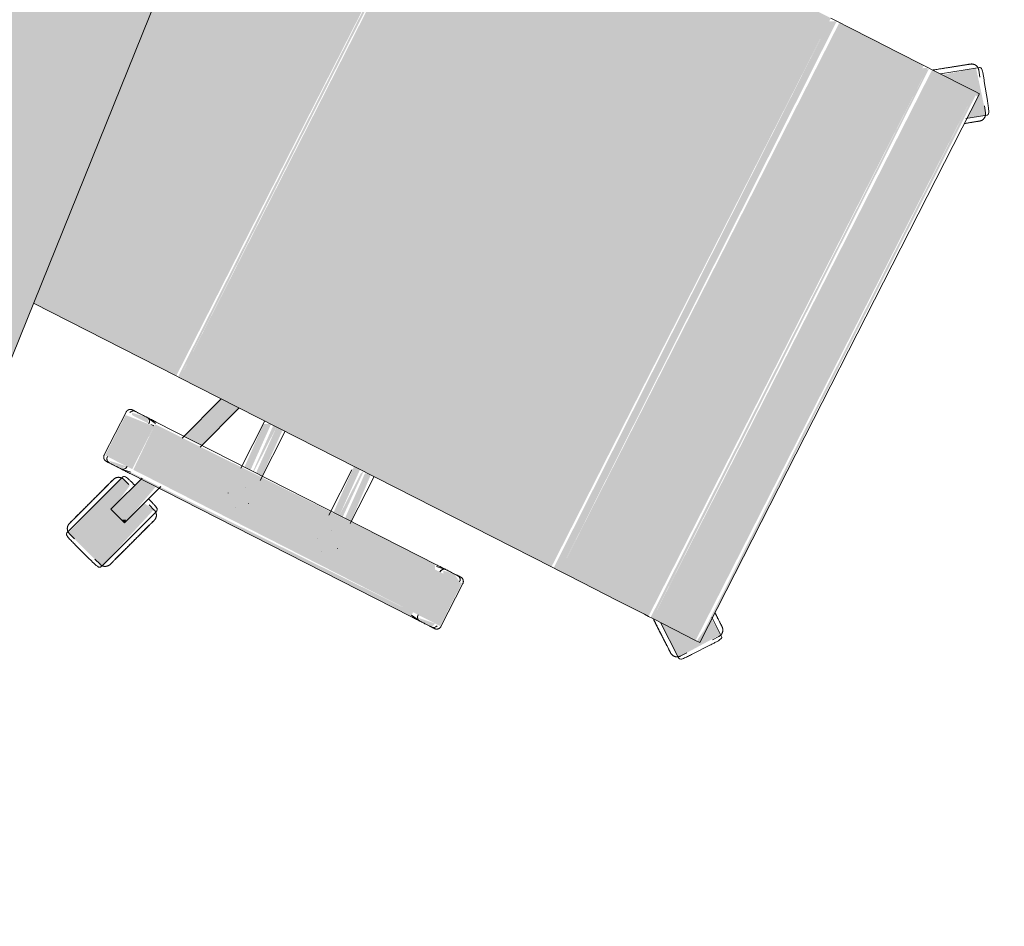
# Model space of a CAD drawing. Header units: millimetres. Extents: x -526411 to -400573, y 47353 to 130199.
# Tile 11 of 256: x -493613 to -492963, y 65316 to 65914. Entities that reach past the tile are written whole.
import ezdxf

# ---------------------------------------------------------------- set-up
doc = ezdxf.new("R2010")
doc.units = ezdxf.units.MM
doc.layers.add('I-FURN', color=30, linetype='Continuous', lineweight=18)

# ---------------------------------------------------------------- blocks, each defined once
blk = doc.blocks.new('80_KA_BT8_bibliotheektafel 8P - Type 1-227600-3e Verdieping - Percelen telling LI')
at = {"layer": 'I-FURN'}
blk.add_hatch(color=122, dxfattribs=at).paths.add_polyline_path([(1.64, -6.2), (5101.64, -6.2), (5101.64, 893.8), (1.64, 893.8), (1.64, 168.19)], flags=0)
blk.add_line((1.64, -6.2), (5101.64, -6.2), dxfattribs=at)
blk = doc.blocks.new('82_3B_bureaustoel - directie vierkant - 82_3B_bureaustoel - directie vierkant-V22-3e Verdieping - Percelen telling LI')
at = {"layer": 'I-FURN'}
for points in [[(-185.11, 281.78), (-192.68, 292.2), (-217.37, 272.17), (-203.2, 254.31), (-201.06, 281.78), (-192.59, 281.78)], [(218.36, 273.54), (192.24, 291.6), (185.89, 281.78), (203.2, 279.49), (203.4, 252.95), (217.92, 272.94)], [(203.2, 281.78), (-203.2, 280.08), (-203.2, 278.66), (203.2, 280.69), (203.2, 281.57)], [(203.2, 278.66), (-203.2, 278.66), (-203.2, 246.88), (203.2, 246.88)], [(203.2, 246.88), (-203.2, 244.69), (-201.59, 243.71), (203.2, 245.33), (203.2, 246.08)], [(203.2, 243.71), (-203.2, 243.71), (-201.17, 240.7), (203.2, 240.7)], [(203.2, 240.7), (-203.2, 240.7), (-203.2, 220.63), (203.2, 220.63), (203.2, 234.11)], [(203.2, 220.63), (-203.2, 220.63), (-203.2, 203.86), (203.2, 203.86)], [(203.2, 203.86), (-203.2, 203.86), (-203.2, 183.93), (203.2, 183.93), (203.2, 190.6)], [(203.2, 183.93), (-203.2, 183.93), (-203.2, 178.18), (203.2, 178.18)], [(203.2, 178.18), (-203.2, 176.21), (-200.97, 171.84), (203.2, 173.43), (203.2, 177.9)], [(203.2, 171.84), (-203.2, 171.84), (-203.2, -103.38), (203.2, -103.38), (203.2, 114.33)], [(271.26, 124.06), (239.51, 124.06), (239.51, 104), (271.26, 104), (271.26, 120.38)], [(239.51, 104), (236.34, 102.38), (237.93, -104), (239.51, -104), (239.51, -40.82)], [(271.26, 104), (239.51, 104), (239.51, -104), (271.26, -103.17)], [(274.44, 104), (271.26, 104), (273.51, -104), (274.44, -102.38), (274.44, 103.79)], [(236.34, 40.26), (203.2, 38.03), (203.98, 34.13), (236.34, 35.86), (236.34, 39.68)], [(236.34, 34.13), (203.2, 32.76), (205.19, 31.75), (236.34, 31.75)], [(236.34, 31.75), (203.2, 30.11), (203.2, 25.62), (236.34, 27.34), (236.34, 30.2)], [(236.34, -25.62), (203.2, -27.26), (203.2, -31.75), (236.34, -30.02), (236.34, -26.21)], [(236.34, -31.75), (203.2, -31.75), (203.2, -34.13), (236.34, -32.31)], [(236.34, -34.13), (203.2, -35.82), (205.47, -40.26), (236.34, -38.62), (236.34, -34.59)], [(305.1, -92.45), (302.81, -92.44), (304.21, -95.19)], [(203.2, -103.38), (-203.2, -104.71), (-203.2, -106.04), (203.2, -104.71)], [(203.2, -106.04), (-203.2, -106.04), (-203.2, -238.17), (-92.42, -237.64), (203.2, -211.77)], [(239.51, -104), (238.9, -104.31), (239.51, -107.78)], [(271.26, -104), (239.51, -104), (241.39, -124.06), (271.26, -124.06), (271.26, -108.21)]]:
    blk.add_hatch(color=122, dxfattribs=at).paths.add_polyline_path(points, flags=0)
h = blk.add_hatch(color=122, dxfattribs=at)
h.paths.add_polyline_path([(274.44, 119.44), (271.26, 120.38), (272.86, 109.28), (274.44, 110.74), (274.44, 117.83)], flags=0)
h.paths.add_polyline_path([(239.51, 122.36), (236.34, 116.69), (237.72, 109.43), (239.51, 110.35), (239.51, 120.38)], flags=0)
h = blk.add_hatch(color=122, dxfattribs=at)
h.paths.add_polyline_path([(302.36, -91.57), (274.44, -84.81), (274.44, -95.85), (298.44, -103.65), (302.23, -91.99)], flags=0)
h.paths.add_polyline_path([(236.34, -70.11), (203.2, -59.35), (203.2, -72.7), (236.34, -83.47), (236.34, -77.69)], flags=0)
h = blk.add_hatch(color=122, dxfattribs=at)
h.paths.add_polyline_path([(338.87, -94.71), (337.64, -94.51), (338.65, -95.33)], flags=0)
h.paths.add_polyline_path([(337.44, -92.95), (288.41, -79.1), (287.75, -86.82), (302.15, -92.23), (296.79, -103.11), (281.48, -100.41), (279.92, -107.64), (327.86, -122.44), (336.18, -96.85)], flags=0)
h.paths.add_polyline_path([(288.41, -77.02), (286.08, -80.29), (288.21, -77.58)], flags=0)
h.paths.add_polyline_path([(281.1, -98.01), (280.13, -99.9), (280.69, -99.2)], flags=0)
h = blk.add_hatch(color=122, dxfattribs=at)
h.paths.add_polyline_path([(274.44, -110.74), (271.26, -108.21), (273.23, -120.55), (274.44, -116.32), (274.44, -110.79)], flags=0)
h.paths.add_polyline_path([(239.51, -107.78), (236.34, -110.7), (238.13, -121.08), (239.51, -120.38), (239.51, -110.35)], flags=0)
for p, q in [((-193.05, 292.72), (-192.24, 291.6)), ((192.24, 291.6), (193.05, 292.72)), ((-201.75, 288.49), (-212.02, 281.02)), ((-201.75, 288.49), (-212.02, 281.02)), ((-193.88, 291.16), (-197.73, 288.36)), ((-192.24, 291.6), (-184.68, 281.2)), ((184.67, 281.18), (192.24, 291.6)), ((197.73, 288.36), (193.88, 291.16)), ((212.02, 281.02), (201.75, 288.49)), ((212.02, 281.02), (201.75, 288.49)), ((203.2, 281.84), (-203.2, 281.84)), ((-203.2, 278.66), (-203.2, 281.84)), ((203.2, 281.84), (203.2, 278.66)), ((-217.92, 272.94), (-218.74, 274.06)), ((-213.14, 277.16), (-217, 274.36)), ((-203.2, 246.88), (-203.2, 278.66)), ((203.2, 278.66), (203.2, 246.88)), ((217, 274.36), (213.14, 277.16)), ((218.74, 274.06), (217.92, 272.94)), ((-203.4, 252.95), (-217.92, 272.94)), ((217.92, 272.94), (203.4, 252.95)), ((-203.2, 243.71), (-203.2, 246.88)), ((-203.2, 240.7), (-203.2, 243.71)), ((-203.2, 220.63), (-203.2, 240.7)), ((203.2, 246.88), (203.2, 243.71)), ((203.2, 243.71), (203.2, 240.7)), ((203.2, 240.7), (203.2, 220.63)), ((-203.2, 203.86), (-203.2, 220.63)), ((203.2, 220.63), (203.2, 203.86)), ((-203.2, 183.93), (-203.2, 203.86)), ((203.2, 203.86), (203.2, 183.93)), ((-203.2, 178.18), (-203.2, 183.93)), ((203.2, 183.93), (203.2, 178.18)), ((-203.2, 171.84), (-203.2, 178.18)), ((203.2, 178.18), (203.2, 171.84)), ((203.2, 171.84), (203.2, -103.38)), ((271.26, 124.72), (239.51, 124.72)), ((236.34, 119.44), (236.34, 110.7)), ((274.44, 110.74), (274.44, 119.44)), ((236.34, 111.36), (236.34, 110.7)), ((274.44, 110.74), (274.44, 111.4)), ((236.34, 104), (236.34, -104)), ((237.34, 104), (236.37, 110.29)), ((274.41, 110.32), (273.43, 104)), ((274.44, -104), (274.44, 104)), ((237.93, 40.48), (203.2, 40.48)), ((256.52, 40.48), (256.56, 40.48)), ((247.85, 31.77), (247.85, 31.75)), ((262.93, 31.77), (262.93, 31.81)), ((205.79, 25.4), (239.51, 25.4)), ((256.56, 25.4), (256.51, 25.4)), ((239.51, -25.4), (203.2, -25.4)), ((256.52, -25.4), (256.56, -25.4)), ((247.85, -31.77), (247.85, -31.81)), ((262.93, -31.77), (262.93, -31.75)), ((203.2, -40.48), (238.16, -40.48)), ((256.56, -40.48), (256.51, -40.48)), ((203.2, -59.35), (238.05, -70.67)), ((238, -84.01), (203.2, -72.7)), ((288.41, -77.02), (289.73, -77.45)), ((289.73, -77.45), (336.73, -92.72)), ((272.85, -81.98), (302.36, -91.57)), ((288.67, -78.77), (287.2, -83.3)), ((298.44, -103.65), (273.51, -95.55)), ((301.17, -104.53), (305.1, -92.46)), ((302.36, -91.57), (303.02, -91.78)), ((303.02, -91.78), (305.1, -92.45)), ((335.35, -98.95), (336.82, -94.42)), ((336.73, -92.72), (338.05, -93.15)), ((203.2, -103.38), (203.2, -106.04)), ((281.31, -101.42), (279.84, -105.95)), ((299.1, -103.86), (298.44, -103.65)), ((301.17, -104.53), (299.1, -103.86)), ((332.79, -114.81), (336.71, -102.73)), ((332.79, -114.81), (336.71, -102.73)), ((203.2, -106.04), (203.2, -211.77)), ((236.37, -110.29), (237.34, -104)), ((273.43, -104), (274.41, -110.32)), ((279.92, -107.64), (278.6, -107.21)), ((326.92, -122.92), (279.92, -107.64)), ((236.34, -110.7), (236.34, -119.44)), ((236.34, -110.7), (236.34, -111.36)), ((274.44, -119.44), (274.44, -110.74)), ((274.44, -111.4), (274.44, -110.74)), ((328.24, -123.34), (326.92, -122.92)), ((327.99, -121.59), (329.46, -117.06)), ((239.51, -124.72), (271.26, -124.72))]:
    blk.add_line(p, q, dxfattribs=at)
at = {"layer": 'I-FURN', "flags": 128}
for points in [[(-193.88, 291.16), (-193.72, 291.27), (-193.56, 291.37), (-193.4, 291.47), (-193.23, 291.55), (-193.06, 291.64), (-192.88, 291.71), (-192.7, 291.78), (-192.52, 291.84), (-192.34, 291.9), (-192.16, 291.94), (-191.97, 291.98), (-191.78, 292.02), (-191.59, 292.04), (-191.4, 292.06), (-191.21, 292.07), (-191.02, 292.07), (-190.83, 292.06), (-190.64, 292.05), (-190.45, 292.03), (-190.27, 292), (-190.08, 291.96), (-189.89, 291.92), (-189.71, 291.87), (-189.53, 291.81), (-189.35, 291.74), (-189.17, 291.67), (-189, 291.59), (-188.83, 291.5), (-188.66, 291.41), (-188.5, 291.31), (-188.34, 291.2), (-188.19, 291.09), (-188.04, 290.97), (-187.9, 290.85), (-187.76, 290.72), (-187.62, 290.58), (-187.5, 290.44), (-187.37, 290.3), (-187.26, 290.15), (-187.23, 290.1)], [(-181.15, 281.74), (-181.56, 282.31), (-181.97, 282.87), (-182.36, 283.41), (-182.74, 283.93), (-183.11, 284.44), (-183.47, 284.93), (-183.81, 285.4), (-184.14, 285.86), (-184.46, 286.29), (-184.76, 286.71), (-185.04, 287.1), (-185.31, 287.47), (-185.56, 287.82), (-185.8, 288.14), (-186.02, 288.44), (-186.22, 288.72), (-186.41, 288.97), (-186.57, 289.2), (-186.72, 289.41), (-186.85, 289.58), (-186.96, 289.74), (-187.05, 289.86), (-187.12, 289.96), (-187.18, 290.04), (-187.21, 290.08), (-187.23, 290.1)], [(-187.23, 290.1), (-187.22, 290.09), (-187.19, 290.05), (-187.14, 289.98), (-187.07, 289.89), (-186.99, 289.77), (-186.88, 289.63), (-186.76, 289.46), (-186.61, 289.26), (-186.45, 289.04), (-186.27, 288.79), (-186.08, 288.52), (-185.86, 288.23), (-185.63, 287.91), (-185.38, 287.56), (-185.12, 287.2), (-184.84, 286.81), (-184.54, 286.41), (-184.23, 285.98), (-183.9, 285.53), (-183.56, 285.06), (-183.21, 284.58), (-182.84, 284.07), (-182.46, 283.55), (-182.07, 283.01), (-181.67, 282.46), (-181.26, 281.89)], [(181.15, 281.74), (181.56, 282.31), (181.97, 282.87), (182.36, 283.41), (182.74, 283.93), (183.11, 284.44), (183.47, 284.93), (183.81, 285.4), (184.14, 285.86), (184.46, 286.29), (184.76, 286.71), (185.04, 287.1), (185.31, 287.47), (185.56, 287.82), (185.8, 288.14), (186.02, 288.44), (186.22, 288.72), (186.41, 288.97), (186.57, 289.2), (186.72, 289.41), (186.85, 289.58), (186.96, 289.74), (187.05, 289.86), (187.12, 289.96), (187.18, 290.04), (187.21, 290.08), (187.23, 290.1)], [(187.23, 290.1), (187.22, 290.09), (187.19, 290.05), (187.14, 289.98), (187.07, 289.89), (186.99, 289.77), (186.88, 289.63), (186.76, 289.46), (186.61, 289.26), (186.45, 289.04), (186.27, 288.79), (186.08, 288.52), (185.86, 288.23), (185.63, 287.91), (185.38, 287.56), (185.12, 287.2), (184.84, 286.81), (184.54, 286.41), (184.23, 285.98), (183.9, 285.53), (183.56, 285.06), (183.21, 284.58), (182.84, 284.07), (182.46, 283.55), (182.07, 283.01), (181.67, 282.46), (181.26, 281.89)], [(187.23, 290.1), (187.34, 290.26), (187.46, 290.4), (187.59, 290.55), (187.72, 290.68), (187.86, 290.81), (188, 290.94), (188.15, 291.06), (188.3, 291.17), (188.46, 291.28), (188.62, 291.38), (188.79, 291.48), (188.95, 291.57), (189.13, 291.65), (189.3, 291.72), (189.48, 291.79), (189.66, 291.85), (189.84, 291.9), (190.03, 291.95), (190.21, 291.99), (190.4, 292.02), (190.59, 292.04), (190.78, 292.06), (190.97, 292.07), (191.16, 292.07), (191.35, 292.06), (191.54, 292.04), (191.73, 292.02), (191.92, 291.99), (192.11, 291.96), (192.29, 291.91), (192.48, 291.86), (192.66, 291.8), (192.83, 291.73), (193.01, 291.66), (193.18, 291.58), (193.35, 291.49), (193.52, 291.4), (193.68, 291.3), (193.84, 291.19), (193.88, 291.16)], [(-218.05, 267.71), (-218.16, 267.87), (-218.26, 268.03), (-218.36, 268.19), (-218.45, 268.36), (-218.53, 268.53), (-218.6, 268.71), (-218.67, 268.88), (-218.73, 269.06), (-218.79, 269.25), (-218.84, 269.43), (-218.87, 269.62), (-218.91, 269.81), (-218.93, 269.99), (-218.95, 270.18), (-218.96, 270.37), (-218.96, 270.56), (-218.95, 270.76), (-218.94, 270.95), (-218.92, 271.13), (-218.89, 271.32), (-218.85, 271.51), (-218.81, 271.7), (-218.76, 271.88), (-218.7, 272.06), (-218.63, 272.24), (-218.56, 272.41), (-218.48, 272.59), (-218.39, 272.76), (-218.3, 272.92), (-218.2, 273.09), (-218.1, 273.24), (-217.98, 273.4), (-217.86, 273.55), (-217.74, 273.69), (-217.61, 273.83), (-217.47, 273.96), (-217.33, 274.09), (-217.19, 274.21), (-217.04, 274.33), (-217, 274.36)], [(217, 274.36), (217.15, 274.25), (217.29, 274.13), (217.44, 274), (217.57, 273.87), (217.71, 273.73), (217.83, 273.59), (217.95, 273.44), (218.07, 273.29), (218.17, 273.13), (218.28, 272.97), (218.37, 272.8), (218.46, 272.63), (218.54, 272.46), (218.62, 272.29), (218.68, 272.11), (218.74, 271.93), (218.8, 271.74), (218.84, 271.56), (218.88, 271.37), (218.91, 271.19), (218.93, 271), (218.95, 270.81), (218.96, 270.62), (218.96, 270.43), (218.95, 270.24), (218.94, 270.05), (218.91, 269.86), (218.88, 269.67), (218.85, 269.48), (218.8, 269.3), (218.75, 269.11), (218.69, 268.93), (218.62, 268.75), (218.55, 268.58), (218.47, 268.41), (218.38, 268.24), (218.29, 268.07), (218.19, 267.91), (218.08, 267.75), (218.05, 267.71)], [(-205.97, 251.08), (-206.45, 251.75), (-206.93, 252.41), (-207.42, 253.07), (-207.89, 253.73), (-208.37, 254.39), (-208.84, 255.04), (-209.31, 255.68), (-209.77, 256.31), (-210.23, 256.94), (-210.67, 257.56), (-211.11, 258.17), (-211.55, 258.76), (-211.97, 259.34), (-212.39, 259.91), (-212.79, 260.47), (-213.18, 261.01), (-213.57, 261.54), (-213.93, 262.05), (-214.29, 262.54), (-214.64, 263.01), (-214.96, 263.46), (-215.28, 263.9), (-215.58, 264.31), (-215.87, 264.7), (-216.13, 265.07), (-216.39, 265.42), (-216.62, 265.75), (-216.84, 266.05), (-217.04, 266.33), (-217.23, 266.58), (-217.39, 266.81), (-217.54, 267.01), (-217.67, 267.19), (-217.78, 267.34), (-217.87, 267.47), (-217.95, 267.57), (-218, 267.64), (-218.03, 267.69), (-218.05, 267.71)], [(-218.05, 267.71), (-218.04, 267.7), (-218.01, 267.66), (-217.96, 267.59), (-217.9, 267.5), (-217.81, 267.38), (-217.7, 267.23), (-217.58, 267.06), (-217.44, 266.87), (-217.28, 266.64), (-217.1, 266.4), (-216.9, 266.13), (-216.68, 265.83), (-216.45, 265.51), (-216.2, 265.17), (-215.94, 264.81), (-215.66, 264.42), (-215.36, 264.01), (-215.05, 263.58), (-214.73, 263.13), (-214.39, 262.67), (-214.03, 262.18), (-213.67, 261.68), (-213.29, 261.16), (-212.9, 260.62), (-212.5, 260.07), (-212.08, 259.5), (-211.66, 258.92), (-211.23, 258.33), (-210.79, 257.72), (-210.35, 257.11), (-209.89, 256.48), (-209.43, 255.85), (-208.97, 255.21), (-208.5, 254.56), (-208.02, 253.91), (-207.55, 253.25), (-207.06, 252.59), (-206.58, 251.93), (-206.1, 251.26), (-205.97, 251.08)], [(205.97, 251.08), (206.45, 251.75), (206.93, 252.41), (207.42, 253.07), (207.89, 253.73), (208.37, 254.39), (208.84, 255.04), (209.31, 255.68), (209.77, 256.31), (210.23, 256.94), (210.67, 257.56), (211.11, 258.17), (211.55, 258.76), (211.97, 259.34), (212.39, 259.91), (212.79, 260.47), (213.18, 261.01), (213.57, 261.54), (213.93, 262.05), (214.29, 262.54), (214.64, 263.01), (214.96, 263.46), (215.28, 263.9), (215.58, 264.31), (215.87, 264.7), (216.13, 265.07), (216.39, 265.42), (216.62, 265.75), (216.84, 266.05), (217.04, 266.33), (217.23, 266.58), (217.39, 266.81), (217.54, 267.01), (217.67, 267.19), (217.78, 267.34), (217.87, 267.47), (217.95, 267.57), (218, 267.64), (218.03, 267.69), (218.05, 267.71)], [(218.05, 267.71), (218.04, 267.7), (218.01, 267.66), (217.96, 267.59), (217.9, 267.5), (217.81, 267.38), (217.7, 267.23), (217.58, 267.06), (217.44, 266.87), (217.28, 266.64), (217.1, 266.4), (216.9, 266.13), (216.68, 265.83), (216.45, 265.51), (216.2, 265.17), (215.94, 264.81), (215.66, 264.42), (215.36, 264.01), (215.05, 263.58), (214.73, 263.13), (214.39, 262.67), (214.03, 262.18), (213.67, 261.68), (213.29, 261.16), (212.9, 260.62), (212.5, 260.07), (212.08, 259.5), (211.66, 258.92), (211.23, 258.33), (210.79, 257.72), (210.35, 257.11), (209.89, 256.48), (209.43, 255.85), (208.97, 255.21), (208.5, 254.56), (208.02, 253.91), (207.55, 253.25), (207.06, 252.59), (206.58, 251.93), (206.1, 251.26), (205.97, 251.08)], [(-205.97, 251.08), (-205.49, 250.42), (-205, 249.75), (-204.52, 249.09), (-204.05, 248.43), (-203.57, 247.78)], [(-203.44, 247.6), (-203.92, 248.26), (-204.39, 248.91), (-204.87, 249.58), (-205.36, 250.24), (-205.84, 250.9), (-205.97, 251.08)], [(203.44, 247.6), (203.92, 248.26), (204.39, 248.91), (204.87, 249.58), (205.36, 250.24), (205.84, 250.9), (205.97, 251.08)], [(205.97, 251.08), (205.49, 250.42), (205, 249.75), (204.52, 249.09), (204.05, 248.43), (203.57, 247.78)], [(236.34, 121.54), (236.34, 121.67), (236.35, 121.8), (236.36, 121.92), (236.38, 122.05), (236.4, 122.17), (236.43, 122.3), (236.46, 122.42), (236.5, 122.54), (236.54, 122.66), (236.59, 122.78), (236.64, 122.9), (236.7, 123.01), (236.76, 123.12), (236.82, 123.23), (236.89, 123.34), (236.97, 123.44), (237.05, 123.54), (237.13, 123.64), (237.21, 123.73), (237.3, 123.82), (237.39, 123.91), (237.49, 123.99), (237.59, 124.07), (237.69, 124.14), (237.8, 124.22), (237.91, 124.28), (238.02, 124.34), (238.13, 124.4), (238.25, 124.45), (238.36, 124.5), (238.48, 124.55), (238.6, 124.59), (238.73, 124.62), (238.85, 124.65), (238.97, 124.67), (239.1, 124.69), (239.23, 124.71), (239.35, 124.71), (239.48, 124.72), (239.51, 124.72)], [(271.26, 124.72), (271.39, 124.72), (271.52, 124.71), (271.64, 124.7), (271.77, 124.68), (271.89, 124.66), (272.02, 124.63), (272.14, 124.6), (272.26, 124.56), (272.38, 124.52), (272.5, 124.47), (272.62, 124.42), (272.73, 124.36), (272.84, 124.3), (272.95, 124.23), (273.06, 124.16), (273.16, 124.09), (273.26, 124.01), (273.36, 123.93), (273.45, 123.85), (273.54, 123.76), (273.63, 123.66), (273.71, 123.57), (273.79, 123.47), (273.86, 123.36), (273.94, 123.26), (274, 123.15), (274.06, 123.04), (274.12, 122.93), (274.17, 122.81), (274.22, 122.69), (274.27, 122.58), (274.31, 122.45), (274.34, 122.33), (274.37, 122.21), (274.39, 122.08), (274.41, 121.96), (274.43, 121.83), (274.43, 121.71), (274.44, 121.58), (274.44, 121.54)], [(236.34, 120.11), (236.34, 120.37), (236.34, 120.61), (236.34, 120.83), (236.34, 121.01), (236.34, 121.17), (236.34, 121.3), (236.34, 121.4), (236.34, 121.48), (236.34, 121.52), (236.34, 121.54)], [(236.34, 121.54), (236.34, 121.53), (236.34, 121.49), (236.34, 121.42), (236.34, 121.32), (236.34, 121.19), (236.34, 121.04), (236.34, 120.86), (236.34, 120.65), (236.34, 120.42), (236.34, 120.16), (236.34, 119.87), (236.34, 119.56), (236.34, 119.23), (236.34, 118.86), (236.34, 118.48), (236.34, 118.07), (236.34, 117.64), (236.34, 117.19), (236.34, 116.72), (236.34, 116.22), (236.34, 115.71), (236.34, 115.18), (236.34, 114.63), (236.34, 114.06), (236.34, 113.48), (236.34, 112.88), (236.34, 112.27), (236.34, 111.64), (236.34, 111.01), (236.34, 110.36), (236.34, 109.7), (236.34, 109.03), (236.34, 108.36), (236.34, 107.67), (236.34, 106.98), (236.34, 106.29), (236.34, 105.59), (236.34, 104.89), (236.34, 104.19), (236.34, 104)], [(274.44, 104), (274.44, 104.7), (274.44, 105.4), (274.44, 106.1), (274.44, 106.8), (274.44, 107.49), (274.44, 108.17), (274.44, 108.85), (274.44, 109.52), (274.44, 110.18), (274.44, 110.83), (274.44, 111.47), (274.44, 112.1), (274.44, 112.72), (274.44, 113.32), (274.44, 113.91), (274.44, 114.48), (274.44, 115.03), (274.44, 115.57), (274.44, 116.09), (274.44, 116.59), (274.44, 117.06), (274.44, 117.52), (274.44, 117.96), (274.44, 118.37), (274.44, 118.76), (274.44, 119.13), (274.44, 119.47), (274.44, 119.79), (274.44, 120.08), (274.44, 120.35), (274.44, 120.59), (274.44, 120.81), (274.44, 121), (274.44, 121.16), (274.44, 121.29), (274.44, 121.39), (274.44, 121.47), (274.44, 121.52), (274.44, 121.54)], [(274.44, 121.54), (274.44, 121.53), (274.44, 121.49), (274.44, 121.42), (274.44, 121.32), (274.44, 121.19), (274.44, 121.04), (274.44, 120.86), (274.44, 120.65), (274.44, 120.42), (274.44, 120.16), (274.44, 120.11)], [(288.67, -78.77), (288.73, -78.59), (288.8, -78.41), (288.88, -78.24), (288.96, -78.07), (289.05, -77.9), (289.15, -77.74), (289.25, -77.58), (289.36, -77.42), (289.48, -77.27), (289.6, -77.12), (289.73, -76.98), (289.86, -76.85), (290, -76.72), (290.14, -76.59), (290.29, -76.47), (290.44, -76.36), (290.6, -76.25), (290.76, -76.15), (290.93, -76.06), (291.1, -75.97), (291.27, -75.89), (291.45, -75.81), (291.63, -75.75), (291.81, -75.69), (291.99, -75.64), (292.17, -75.59), (292.36, -75.55), (292.55, -75.53), (292.74, -75.5), (292.93, -75.49), (293.12, -75.48), (293.31, -75.48), (293.5, -75.49), (293.69, -75.51), (293.88, -75.53), (294.07, -75.56), (294.25, -75.6), (294.44, -75.64), (294.62, -75.7), (294.67, -75.71)], [(314.22, -82.06), (313.43, -81.81), (312.65, -81.56), (311.88, -81.3), (311.1, -81.05), (310.33, -80.8), (309.57, -80.55), (308.81, -80.31), (308.07, -80.07), (307.33, -79.83), (306.6, -79.59), (305.89, -79.36), (305.19, -79.13), (304.5, -78.91), (303.83, -78.69), (303.18, -78.48), (302.54, -78.27), (301.93, -78.07), (301.33, -77.88), (300.75, -77.69), (300.19, -77.51), (299.66, -77.34), (299.15, -77.17), (298.67, -77.01), (298.2, -76.86), (297.77, -76.72), (297.36, -76.59), (296.98, -76.46), (296.62, -76.35), (296.3, -76.24), (296, -76.15), (295.73, -76.06), (295.49, -75.98), (295.28, -75.91), (295.1, -75.85), (294.95, -75.81), (294.84, -75.77), (294.75, -75.74), (294.7, -75.72), (294.67, -75.71)], [(294.67, -75.71), (294.69, -75.72), (294.73, -75.73), (294.81, -75.76), (294.92, -75.79), (295.06, -75.84), (295.23, -75.9), (295.43, -75.96), (295.66, -76.04), (295.92, -76.12), (296.21, -76.22), (296.53, -76.32), (296.88, -76.43), (297.25, -76.55), (297.66, -76.68), (298.08, -76.82), (298.54, -76.97), (299.02, -77.13), (299.52, -77.29), (300.05, -77.46), (300.6, -77.64), (301.17, -77.83), (301.76, -78.02), (302.37, -78.22), (303.01, -78.42), (303.66, -78.63), (304.32, -78.85), (305, -79.07), (305.7, -79.3), (306.41, -79.53), (307.13, -79.76), (307.87, -80), (308.61, -80.24), (309.37, -80.49), (310.13, -80.74), (310.89, -80.99), (311.67, -81.24), (312.44, -81.49), (313.22, -81.74), (314, -82), (314.22, -82.06)], [(314.22, -82.06), (315, -82.32), (315.78, -82.57), (316.56, -82.82), (317.33, -83.08), (318.1, -83.33), (318.86, -83.57), (319.62, -83.82), (320.36, -84.06), (321.1, -84.3), (321.83, -84.54), (322.54, -84.77), (323.24, -85), (323.93, -85.22), (324.6, -85.44), (325.25, -85.65), (325.89, -85.86), (326.51, -86.06), (327.1, -86.25), (327.68, -86.44), (328.24, -86.62), (328.77, -86.79), (329.28, -86.96), (329.77, -87.12), (330.23, -87.27), (330.66, -87.41), (331.07, -87.54), (331.45, -87.67), (331.81, -87.78), (332.14, -87.89), (332.43, -87.98), (332.7, -88.07), (332.94, -88.15), (333.15, -88.22), (333.33, -88.27), (333.48, -88.32), (333.59, -88.36), (333.68, -88.39), (333.74, -88.41), (333.76, -88.41)], [(333.76, -88.42), (333.75, -88.41), (333.7, -88.4), (333.62, -88.37), (333.51, -88.33), (333.37, -88.29), (333.2, -88.23), (333, -88.17), (332.77, -88.09), (332.51, -88.01), (332.22, -87.91), (331.9, -87.81), (331.55, -87.7), (331.18, -87.58), (330.78, -87.45), (330.35, -87.31), (329.89, -87.16), (329.41, -87), (328.91, -86.84), (328.38, -86.67), (327.83, -86.49), (327.26, -86.3), (326.67, -86.11), (326.06, -85.91), (325.43, -85.71), (324.78, -85.5), (324.11, -85.28), (323.43, -85.06), (322.73, -84.83), (322.02, -84.6), (321.3, -84.37), (320.56, -84.13), (319.82, -83.89), (319.07, -83.64), (318.31, -83.39), (317.54, -83.14), (316.77, -82.89), (315.99, -82.64), (315.21, -82.39), (314.43, -82.13), (314.22, -82.06)], [(333.76, -88.42), (333.94, -88.48), (334.12, -88.55), (334.29, -88.62), (334.46, -88.71), (334.63, -88.8), (334.8, -88.9), (334.96, -89), (335.11, -89.11), (335.26, -89.22), (335.41, -89.35), (335.55, -89.47), (335.69, -89.61), (335.82, -89.75), (335.94, -89.89), (336.06, -90.04), (336.18, -90.19), (336.28, -90.35), (336.38, -90.51), (336.48, -90.68), (336.56, -90.84), (336.65, -91.02), (336.72, -91.19), (336.79, -91.37), (336.84, -91.55), (336.9, -91.74), (336.94, -91.92), (336.98, -92.11), (337.01, -92.3), (337.03, -92.49), (337.04, -92.68), (337.05, -92.87), (337.05, -93.06), (337.04, -93.25), (337.03, -93.44), (337, -93.63), (336.97, -93.81), (336.93, -94), (336.89, -94.18), (336.83, -94.37), (336.82, -94.42)], [(236.34, -104), (236.34, -104.7), (236.34, -105.4), (236.34, -106.1), (236.34, -106.8), (236.34, -107.49), (236.34, -108.17), (236.34, -108.85), (236.34, -109.52), (236.34, -110.18), (236.34, -110.83), (236.34, -111.47), (236.34, -112.1), (236.34, -112.72), (236.34, -113.32), (236.34, -113.91), (236.34, -114.48), (236.34, -115.03), (236.34, -115.57), (236.34, -116.09), (236.34, -116.59), (236.34, -117.06), (236.34, -117.52), (236.34, -117.96), (236.34, -118.37), (236.34, -118.76), (236.34, -119.13), (236.34, -119.47), (236.34, -119.79), (236.34, -120.08), (236.34, -120.35), (236.34, -120.59), (236.34, -120.81), (236.34, -121), (236.34, -121.16), (236.34, -121.29), (236.34, -121.39), (236.34, -121.47), (236.34, -121.52), (236.34, -121.54)], [(274.44, -121.54), (274.44, -121.53), (274.44, -121.49), (274.44, -121.42), (274.44, -121.32), (274.44, -121.19), (274.44, -121.04), (274.44, -120.86), (274.44, -120.65), (274.44, -120.42), (274.44, -120.16), (274.44, -119.87), (274.44, -119.56), (274.44, -119.23), (274.44, -118.86), (274.44, -118.48), (274.44, -118.07), (274.44, -117.64), (274.44, -117.19), (274.44, -116.72), (274.44, -116.22), (274.44, -115.71), (274.44, -115.18), (274.44, -114.63), (274.44, -114.06), (274.44, -113.48), (274.44, -112.88), (274.44, -112.27), (274.44, -111.64), (274.44, -111.01), (274.44, -110.36), (274.44, -109.7), (274.44, -109.03), (274.44, -108.36), (274.44, -107.67), (274.44, -106.98), (274.44, -106.29), (274.44, -105.59), (274.44, -104.89), (274.44, -104.19), (274.44, -104)], [(282.9, -111.95), (282.72, -111.89), (282.54, -111.82), (282.36, -111.74), (282.19, -111.66), (282.03, -111.57), (281.86, -111.47), (281.7, -111.37), (281.55, -111.26), (281.4, -111.14), (281.25, -111.02), (281.11, -110.89), (280.97, -110.76), (280.84, -110.62), (280.72, -110.48), (280.6, -110.33), (280.48, -110.17), (280.38, -110.02), (280.28, -109.85), (280.18, -109.69), (280.09, -109.52), (280.01, -109.35), (279.94, -109.17), (279.87, -108.99), (279.81, -108.81), (279.76, -108.63), (279.72, -108.44), (279.68, -108.26), (279.65, -108.07), (279.63, -107.88), (279.61, -107.69), (279.61, -107.5), (279.61, -107.31), (279.62, -107.12), (279.63, -106.93), (279.65, -106.74), (279.69, -106.55), (279.72, -106.36), (279.77, -106.18), (279.82, -106), (279.84, -105.95)], [(302.44, -118.3), (301.66, -118.05), (300.88, -117.79), (300.1, -117.54), (299.33, -117.29), (298.56, -117.04), (297.8, -116.79), (297.04, -116.54), (296.29, -116.3), (295.56, -116.06), (294.83, -115.83), (294.12, -115.59), (293.42, -115.37), (292.73, -115.14), (292.06, -114.93), (291.41, -114.71), (290.77, -114.51), (290.15, -114.31), (289.55, -114.11), (288.98, -113.92), (288.42, -113.74), (287.89, -113.57), (287.38, -113.41), (286.89, -113.25), (286.43, -113.1), (286, -112.96), (285.59, -112.82), (285.2, -112.7), (284.85, -112.58), (284.52, -112.48), (284.22, -112.38), (283.96, -112.29), (283.72, -112.22), (283.51, -112.15), (283.33, -112.09), (283.18, -112.04), (283.06, -112), (282.98, -111.98), (282.92, -111.96), (282.9, -111.95)], [(282.9, -111.95), (282.91, -111.95), (282.96, -111.97), (283.04, -111.99), (283.15, -112.03), (283.29, -112.08), (283.46, -112.13), (283.66, -112.2), (283.89, -112.27), (284.15, -112.36), (284.44, -112.45), (284.76, -112.55), (285.11, -112.67), (285.48, -112.79), (285.88, -112.92), (286.31, -113.06), (286.76, -113.21), (287.24, -113.36), (287.75, -113.53), (288.27, -113.7), (288.82, -113.88), (289.4, -114.06), (289.99, -114.25), (290.6, -114.45), (291.23, -114.66), (291.88, -114.87), (292.55, -115.08), (293.23, -115.31), (293.93, -115.53), (294.64, -115.76), (295.36, -116), (296.09, -116.24), (296.84, -116.48), (297.59, -116.72), (298.35, -116.97), (299.12, -117.22), (299.89, -117.47), (300.67, -117.72), (301.45, -117.98), (302.23, -118.23), (302.44, -118.3)], [(236.34, -121.54), (236.34, -121.53), (236.34, -121.49), (236.34, -121.42), (236.34, -121.32), (236.34, -121.19), (236.34, -121.04), (236.34, -120.86), (236.34, -120.65), (236.34, -120.42), (236.34, -120.16), (236.34, -120.11)], [(239.51, -124.72), (239.39, -124.72), (239.26, -124.71), (239.13, -124.7), (239.01, -124.68), (238.88, -124.66), (238.76, -124.63), (238.64, -124.6), (238.52, -124.56), (238.4, -124.52), (238.28, -124.47), (238.16, -124.42), (238.05, -124.36), (237.94, -124.3), (237.83, -124.23), (237.72, -124.16), (237.62, -124.09), (237.52, -124.01), (237.42, -123.93), (237.33, -123.85), (237.24, -123.76), (237.15, -123.66), (237.07, -123.57), (236.99, -123.47), (236.91, -123.36), (236.84, -123.26), (236.78, -123.15), (236.71, -123.04), (236.66, -122.93), (236.6, -122.81), (236.55, -122.69), (236.51, -122.58), (236.47, -122.45), (236.44, -122.33), (236.41, -122.21), (236.39, -122.08), (236.37, -121.96), (236.35, -121.83), (236.34, -121.71), (236.34, -121.58), (236.34, -121.54)], [(274.44, -121.54), (274.44, -121.67), (274.43, -121.8), (274.42, -121.92), (274.4, -122.05), (274.38, -122.17), (274.35, -122.3), (274.32, -122.42), (274.28, -122.54), (274.24, -122.66), (274.19, -122.78), (274.14, -122.9), (274.08, -123.01), (274.02, -123.12), (273.95, -123.23), (273.88, -123.34), (273.81, -123.44), (273.73, -123.54), (273.65, -123.64), (273.57, -123.73), (273.48, -123.82), (273.38, -123.91), (273.29, -123.99), (273.19, -124.07), (273.08, -124.14), (272.98, -124.22), (272.87, -124.28), (272.76, -124.34), (272.65, -124.4), (272.53, -124.45), (272.41, -124.5), (272.3, -124.55), (272.17, -124.59), (272.05, -124.62), (271.93, -124.65), (271.8, -124.67), (271.68, -124.69), (271.55, -124.71), (271.43, -124.71), (271.3, -124.72), (271.26, -124.72)], [(274.44, -120.11), (274.44, -120.37), (274.44, -120.61), (274.44, -120.83), (274.44, -121.01), (274.44, -121.17), (274.44, -121.3), (274.44, -121.4), (274.44, -121.48), (274.44, -121.52), (274.44, -121.54)], [(302.44, -118.3), (303.22, -118.55), (304, -118.81), (304.78, -119.06), (305.56, -119.31), (306.33, -119.56), (307.09, -119.81), (307.84, -120.05), (308.59, -120.3), (309.33, -120.54), (310.05, -120.77), (310.77, -121), (311.47, -121.23), (312.15, -121.46), (312.82, -121.67), (313.48, -121.89), (314.11, -122.09), (314.73, -122.29), (315.33, -122.49), (315.91, -122.68), (316.46, -122.86), (317, -123.03), (317.51, -123.19), (317.99, -123.35), (318.45, -123.5), (318.89, -123.64), (319.3, -123.78), (319.68, -123.9), (320.04, -124.02), (320.36, -124.12), (320.66, -124.22), (320.93, -124.31), (321.17, -124.38), (321.38, -124.45), (321.56, -124.51), (321.7, -124.56), (321.82, -124.6), (321.91, -124.62), (321.96, -124.64), (321.99, -124.65)], [(321.99, -124.65), (321.97, -124.65), (321.93, -124.63), (321.85, -124.6), (321.74, -124.57), (321.6, -124.52), (321.43, -124.47), (321.23, -124.4), (321, -124.33), (320.74, -124.24), (320.45, -124.15), (320.13, -124.05), (319.78, -123.93), (319.4, -123.81), (319, -123.68), (318.57, -123.54), (318.12, -123.39), (317.64, -123.24), (317.14, -123.07), (316.61, -122.9), (316.06, -122.72), (315.49, -122.54), (314.9, -122.35), (314.28, -122.15), (313.65, -121.94), (313, -121.73), (312.34, -121.51), (311.65, -121.29), (310.96, -121.07), (310.25, -120.84), (309.52, -120.6), (308.79, -120.36), (308.05, -120.12), (307.29, -119.88), (306.53, -119.63), (305.76, -119.38), (304.99, -119.13), (304.21, -118.88), (303.43, -118.62), (302.65, -118.37), (302.44, -118.3)], [(327.99, -121.59), (327.93, -121.77), (327.86, -121.95), (327.78, -122.12), (327.7, -122.3), (327.61, -122.46), (327.51, -122.63), (327.41, -122.79), (327.3, -122.94), (327.18, -123.09), (327.06, -123.24), (326.93, -123.38), (326.8, -123.52), (326.66, -123.65), (326.52, -123.77), (326.37, -123.89), (326.21, -124.01), (326.06, -124.11), (325.89, -124.21), (325.73, -124.31), (325.56, -124.4), (325.39, -124.48), (325.21, -124.55), (325.03, -124.62), (324.85, -124.68), (324.67, -124.73), (324.48, -124.77), (324.3, -124.81), (324.11, -124.84), (323.92, -124.86), (323.73, -124.88), (323.54, -124.88), (323.35, -124.88), (323.16, -124.87), (322.97, -124.86), (322.78, -124.83), (322.59, -124.8), (322.4, -124.77), (322.22, -124.72), (322.04, -124.67), (321.99, -124.65)]]:
    blk.add_lwpolyline(points, dxfattribs=at)
at = {"layer": 'I-FURN'}
for centre, major_axis, ratio, start_param, end_param in [((239.51, 119.44), (-3.17, 0), 0.918218, 4.712389, 6.283185), ((239.51, 119.44), (3.17, 0), 0.918252, 1.832596, 3.141593), ((271.26, 119.44), (3.17, 0), 0.918252, 0, 1.308997), ((271.26, 119.44), (-3.17, 0), 0.918218, 3.141593, 3.926991), ((239.51, 110.7), (-3.17, 0), 0.918218, 0, 1.570796), ((239.51, 110.7), (3.17, 0), 0.918252, 3.141593, 4.45059), ((271.22, 110.74), (-3.22, 0), 0.918252, 1.570796, 3.141593), ((271.22, 110.74), (3.22, 0), 0.918218, 4.727082, 6.283185), ((239.51, -110.7), (3.17, 0), 0.918218, 1.570796, 3.141593), ((239.51, -110.7), (3.17, 0), 0.918252, 1.832596, 3.141593), ((271.22, -110.74), (3.22, 0), 0.918218, 0, 1.570796), ((271.22, -110.74), (3.22, 0), 0.918252, 0, 1.308997), ((239.51, -119.44), (3.17, 0), 0.918218, 3.141593, 3.926991), ((239.51, -119.44), (3.17, 0), 0.918252, 3.141593, 4.45059), ((271.26, -119.44), (3.17, 0), 0.918218, 4.712389, 6.283185), ((271.26, -119.44), (3.18, 0), 0.918252, 4.974188, 6.283185)]:
    blk.add_ellipse(centre, major_axis=major_axis, ratio=ratio, start_param=start_param, end_param=end_param, dxfattribs=at)
for points, knots in [([(-193.05, 292.72), (-193.35, 293.13), (-194.04, 293.32), (-195.49, 292.76), (-197.03, 291.86), (-199.13, 290.39), (-200.86, 289.13), (-201.75, 288.49)], [0, 0, 0, 0, 0.285714, 0.428571, 0.571429, 0.785714, 1, 1, 1, 1]), ([(201.75, 288.49), (201.01, 289.02), (199.98, 289.78), (198.72, 290.68), (197.55, 291.5), (196.14, 292.42), (194.95, 293), (194.23, 293.17), (193.61, 293.18), (193.25, 292.97), (193.05, 292.72)], [0, 0, 0, 0, 0.166667, 0.25, 0.333333, 0.5, 0.666667, 0.75, 0.833333, 1, 1, 1, 1]), ([(-212.02, 281.02), (-212.76, 280.49), (-213.8, 279.74), (-215.04, 278.82), (-216.18, 277.96), (-217.49, 276.9), (-218.42, 275.95), (-218.8, 275.32), (-219, 274.73), (-218.91, 274.33), (-218.74, 274.06)], [0, 0, 0, 0, 0.166667, 0.25, 0.333333, 0.5, 0.666667, 0.75, 0.833333, 1, 1, 1, 1]), ([(218.74, 274.06), (219.04, 274.47), (219, 275.19), (218.02, 276.4), (216.69, 277.58), (214.64, 279.12), (212.91, 280.38), (212.02, 281.02)], [0, 0, 0, 0, 0.285714, 0.428571, 0.571429, 0.785714, 1, 1, 1, 1]), ([(288.41, -77.02), (288.11, -76.94), (287.69, -76.98), (287.19, -77.35), (286.72, -77.91), (286.09, -79.08), (285.49, -80.65), (285.03, -82), (284.54, -83.47), (284.15, -84.69), (283.87, -85.56)], [0, 0, 0, 0, 0.166667, 0.25, 0.333333, 0.5, 0.666667, 0.75, 0.833333, 1, 1, 1, 1]), ([(336.71, -102.73), (336.99, -101.86), (337.39, -100.64), (337.86, -99.17), (338.28, -97.8), (338.71, -96.18), (338.9, -94.86), (338.85, -94.13), (338.66, -93.54), (338.35, -93.26), (338.05, -93.15)], [0, 0, 0, 0, 0.166667, 0.25, 0.333333, 0.5, 0.666667, 0.75, 0.833333, 1, 1, 1, 1]), ([(279.94, -97.64), (279.49, -99.03), (278.82, -101.05), (278.13, -103.41), (277.75, -105.15), (277.76, -106.59), (278.24, -107.1), (278.6, -107.21)], [0, 0, 0, 0, 0.285714, 0.428571, 0.571429, 0.785714, 1, 1, 1, 1]), ([(328.24, -123.34), (328.72, -123.5), (329.4, -123.25), (330.24, -121.94), (330.96, -120.31), (331.79, -117.88), (332.45, -115.85), (332.79, -114.81)], [0, 0, 0, 0, 0.285714, 0.428571, 0.571429, 0.785714, 1, 1, 1, 1])]:
    blk.add_open_spline(points, degree=3, knots=knots, dxfattribs=at)

msp = doc.modelspace()

# ---------------------------------------------------------------- block references
at = {"layer": 'I-FURN'}
for name, p, rotation in [('80_KA_BT8_bibliotheektafel 8P - Type 1-227600-3e Verdieping - Percelen telling LI', (-493776.65, 65316.46), 68.0107090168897), ('82_3B_bureaustoel - directie vierkant - 82_3B_bureaustoel - directie vierkant-V22-3e Verdieping - Percelen telling LI', (-493323.31, 65811.84), 243.0107090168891)]:
    msp.add_blockref(name, p, dxfattribs=dict(at, rotation=rotation))

doc.saveas('drawing.dxf')
